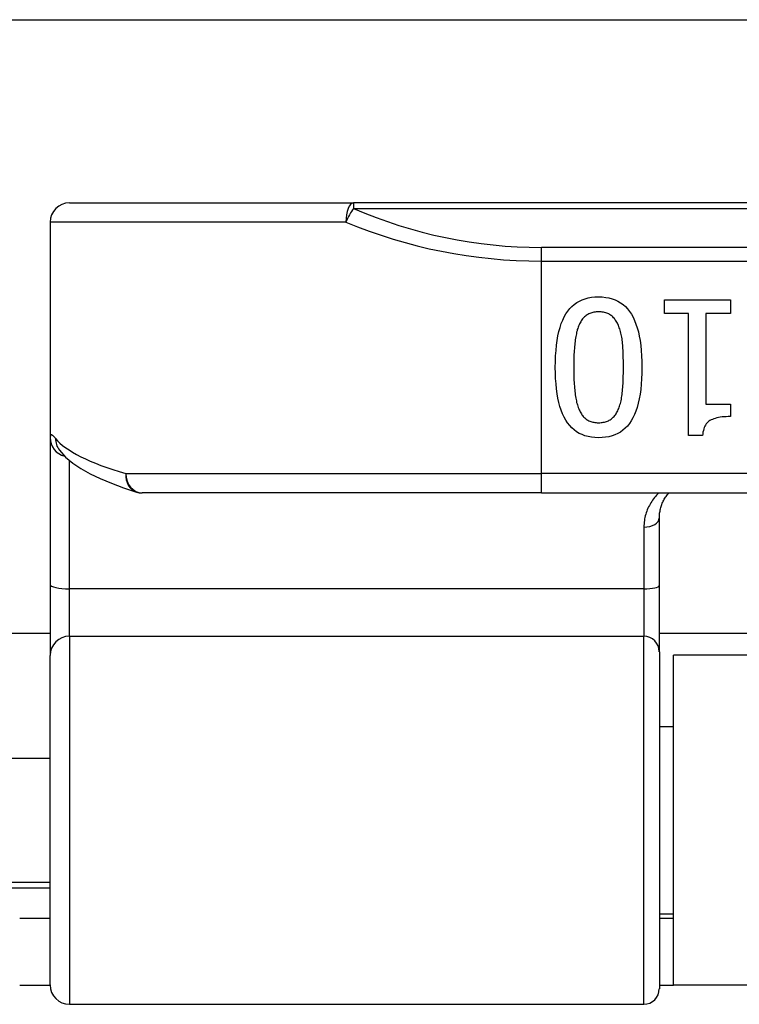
# Model space of a CAD drawing. Header units: inches. Extents: x 12 to 399, y 35 to 188.
# Tile 8 of 151: x 15.127 to 15.86, y 102.73 to 103.732. Entities that reach past the tile are written whole.
import ezdxf

# ---------------------------------------------------------------- set-up
doc = ezdxf.new("R2010")
doc.units = ezdxf.units.IN
doc.header["$MEASUREMENT"] = 0
doc.layers.add('Visible Edges(ANSI)', color=7, linetype='Continuous', lineweight=25)
doc.layers.add('Visible Tangent Edges(ANSI)', color=7, linetype='Continuous', lineweight=25)

msp = doc.modelspace()

# ---------------------------------------------------------------- linework, layer by layer
at = {"layer": 'Visible Edges(ANSI)'}
for p, q in [((13.0918, 103.7322), (53.0278, 103.7322)), ((15.178, 103.5457), (15.4672, 103.5457)), ((17.3494, 103.5457), (15.4672, 103.5457)), ((15.1583, 103.526), (15.1583, 103.3066)), ((15.7836, 103.4331), (15.7836, 103.4471)), ((15.7836, 103.4471), (15.8508, 103.4471)), ((15.8508, 103.4471), (15.8508, 103.4331)), ((15.8081, 103.4331), (15.7836, 103.4331)), ((15.8081, 103.3089), (15.8081, 103.4331)), ((15.8258, 103.4331), (15.8258, 103.3407)), ((15.8508, 103.4331), (15.8258, 103.4331)), ((15.8258, 103.3407), (15.8508, 103.3407)), ((15.8508, 103.3407), (15.8508, 103.3281)), ((15.8224, 103.3089), (15.8081, 103.3089)), ((15.1583, 103.3066), (15.1583, 103.1571)), ((15.1674, 103.2943), (15.1677, 103.2939)), ((15.6583, 103.2504), (15.252, 103.2504)), ((15.6583, 103.2504), (17.1583, 103.2504)), ((15.7784, 103.1562), (15.7784, 103.2247)), ((15.1583, 103.1571), (15.1583, 103.0848)), ((15.7784, 103.0887), (15.7784, 103.1562)), ((15.1583, 103.1072), (13.0918, 103.1072)), ((17.0382, 103.1072), (15.7784, 103.1072)), ((15.7784, 103.0887), (15.7784, 102.7455)), ((15.1583, 102.7494), (15.1583, 103.0848)), ((15.7928, 102.7492), (15.7928, 103.0852)), ((17.0238, 103.0852), (15.7928, 103.0852)), ((15.7784, 103.0127), (15.7928, 103.0127)), ((15.0048, 102.9802), (15.1583, 102.9802)), ((15.0048, 102.8542), (15.1583, 102.8542)), ((15.1583, 102.8172), (15.1273, 102.8172)), ((15.7784, 102.8217), (15.7928, 102.8217)), ((15.7928, 102.8172), (15.7784, 102.8172)), ((15.1273, 102.7492), (15.1583, 102.7492)), ((15.7784, 102.7492), (15.7928, 102.7492)), ((17.0238, 102.7492), (15.7928, 102.7492)), ((15.178, 102.7297), (15.7626, 102.7297))]:
    msp.add_line(p, q, dxfattribs=at)
at = {"layer": 'Visible Edges(ANSI)', "flags": 128}
for points in [[(15.6725, 103.3782), (15.6726, 103.3843), (15.6728, 103.3901), (15.6732, 103.3955), (15.6737, 103.4008), (15.6744, 103.4057), (15.6752, 103.4104), (15.6762, 103.4148), (15.6773, 103.4189), (15.6786, 103.4228), (15.68, 103.4263), (15.6816, 103.4296), (15.6833, 103.4327), (15.6852, 103.4355), (15.6872, 103.438), (15.6894, 103.4403), (15.6918, 103.4423), (15.6943, 103.4441), (15.697, 103.4457), (15.6998, 103.447), (15.7028, 103.4481), (15.706, 103.449), (15.7093, 103.4496), (15.7128, 103.4499), (15.7165, 103.45)], [(15.7165, 103.45), (15.7202, 103.4499), (15.7238, 103.4495), (15.7271, 103.4489), (15.7303, 103.4481), (15.7334, 103.447), (15.7362, 103.4456), (15.7389, 103.444), (15.7415, 103.4422), (15.7438, 103.4401), (15.746, 103.4378), (15.7481, 103.4352), (15.7499, 103.4323), (15.7516, 103.4293), (15.7532, 103.4259), (15.7546, 103.4223), (15.7559, 103.4185), (15.757, 103.4144), (15.7579, 103.41), (15.7588, 103.4054), (15.7594, 103.4005), (15.7599, 103.3953), (15.7603, 103.3899), (15.7605, 103.3843), (15.7606, 103.3784)], [(15.7165, 103.4347), (15.7152, 103.4347), (15.714, 103.4346), (15.7129, 103.4345), (15.7117, 103.4343), (15.7106, 103.4341), (15.7096, 103.4338), (15.7085, 103.4335), (15.7075, 103.4331), (15.7066, 103.4327), (15.7057, 103.4322), (15.7048, 103.4317), (15.7039, 103.4311), (15.7031, 103.4305), (15.7023, 103.4298), (15.7016, 103.4291), (15.7009, 103.4283), (15.7002, 103.4275), (15.6995, 103.4266), (15.6989, 103.4256), (15.6983, 103.4247), (15.6977, 103.4236), (15.6972, 103.4225), (15.6967, 103.4214), (15.6962, 103.4202)], [(15.7372, 103.4199), (15.7367, 103.4211), (15.7362, 103.4222), (15.7357, 103.4233), (15.7351, 103.4243), (15.7345, 103.4253), (15.7339, 103.4262), (15.7332, 103.4271), (15.7326, 103.428), (15.7318, 103.4288), (15.7311, 103.4295), (15.7303, 103.4302), (15.7295, 103.4309), (15.7287, 103.4315), (15.7278, 103.4321), (15.7268, 103.4326), (15.7258, 103.433), (15.7248, 103.4334), (15.7238, 103.4338), (15.7227, 103.4341), (15.7215, 103.4343), (15.7203, 103.4345), (15.7191, 103.4346), (15.7178, 103.4347), (15.7165, 103.4347)], [(15.6962, 103.4202), (15.6957, 103.4191), (15.6953, 103.4179), (15.6949, 103.4166), (15.6946, 103.4153), (15.6942, 103.4139), (15.6939, 103.4125), (15.6936, 103.411), (15.6933, 103.4095), (15.693, 103.4079), (15.6928, 103.4063), (15.6926, 103.4046), (15.6924, 103.4029), (15.6922, 103.4011), (15.692, 103.3993), (15.6919, 103.3974), (15.6918, 103.3955), (15.6916, 103.3935), (15.6915, 103.3915), (15.6915, 103.3894), (15.6914, 103.3873), (15.6913, 103.3851), (15.6913, 103.3829), (15.6913, 103.3806), (15.6913, 103.3782)], [(15.7418, 103.3784), (15.7418, 103.3807), (15.7418, 103.3831), (15.7418, 103.3853), (15.7417, 103.3875), (15.7417, 103.3896), (15.7416, 103.3917), (15.7415, 103.3937), (15.7414, 103.3956), (15.7413, 103.3974), (15.7412, 103.3992), (15.7411, 103.4009), (15.7409, 103.4026), (15.7408, 103.4042), (15.7406, 103.4058), (15.7404, 103.4073), (15.7401, 103.4088), (15.7399, 103.4103), (15.7396, 103.4118), (15.7392, 103.4132), (15.7389, 103.4146), (15.7385, 103.416), (15.7381, 103.4173), (15.7376, 103.4186), (15.7372, 103.4199)], [(15.7165, 103.3066), (15.7128, 103.3067), (15.7093, 103.307), (15.7059, 103.3077), (15.7027, 103.3085), (15.6997, 103.3097), (15.6968, 103.311), (15.6941, 103.3126), (15.6916, 103.3145), (15.6892, 103.3166), (15.6871, 103.319), (15.685, 103.3216), (15.6832, 103.3244), (15.6815, 103.3275), (15.6799, 103.3309), (15.6785, 103.3345), (15.6772, 103.3383), (15.6761, 103.3424), (15.6752, 103.3468), (15.6743, 103.3514), (15.6737, 103.3563), (15.6732, 103.3614), (15.6728, 103.3668), (15.6726, 103.3724), (15.6725, 103.3782)], [(15.6913, 103.3782), (15.6913, 103.3759), (15.6913, 103.3736), (15.6913, 103.3714), (15.6914, 103.3692), (15.6915, 103.3671), (15.6915, 103.365), (15.6916, 103.363), (15.6918, 103.361), (15.6919, 103.3591), (15.692, 103.3572), (15.6922, 103.3554), (15.6924, 103.3536), (15.6926, 103.3519), (15.6928, 103.3502), (15.693, 103.3486), (15.6933, 103.347), (15.6936, 103.3455), (15.6939, 103.344), (15.6942, 103.3426), (15.6946, 103.3412), (15.695, 103.3399), (15.6954, 103.3386), (15.6958, 103.3373), (15.6963, 103.3361)], [(15.7606, 103.3784), (15.7605, 103.3723), (15.7603, 103.3665), (15.7599, 103.361), (15.7594, 103.3557), (15.7587, 103.3508), (15.7579, 103.3461), (15.7569, 103.3417), (15.7558, 103.3375), (15.7545, 103.3337), (15.7531, 103.3301), (15.7515, 103.3268), (15.7498, 103.3238), (15.7479, 103.321), (15.7459, 103.3185), (15.7437, 103.3163), (15.7413, 103.3142), (15.7388, 103.3124), (15.7361, 103.3109), (15.7332, 103.3095), (15.7302, 103.3085), (15.727, 103.3076), (15.7237, 103.307), (15.7202, 103.3067), (15.7165, 103.3066)], [(15.737, 103.3364), (15.7375, 103.3376), (15.7379, 103.3388), (15.7383, 103.3401), (15.7387, 103.3415), (15.7391, 103.3429), (15.7394, 103.3443), (15.7397, 103.3458), (15.74, 103.3474), (15.7402, 103.349), (15.7405, 103.3506), (15.7407, 103.3524), (15.7408, 103.3541), (15.741, 103.3559), (15.7411, 103.3578), (15.7413, 103.3597), (15.7414, 103.3616), (15.7415, 103.3635), (15.7416, 103.3655), (15.7417, 103.3676), (15.7417, 103.3697), (15.7418, 103.3718), (15.7418, 103.3739), (15.7418, 103.3761), (15.7418, 103.3784)], [(15.6963, 103.3361), (15.6968, 103.335), (15.6973, 103.3339), (15.6978, 103.3328), (15.6984, 103.3318), (15.699, 103.3309), (15.6996, 103.33), (15.7002, 103.3291), (15.7009, 103.3283), (15.7016, 103.3275), (15.7024, 103.3268), (15.7031, 103.3261), (15.7039, 103.3255), (15.7048, 103.3249), (15.7056, 103.3244), (15.7065, 103.3239), (15.7075, 103.3235), (15.7085, 103.3231), (15.7095, 103.3228), (15.7106, 103.3225), (15.7117, 103.3223), (15.7128, 103.3221), (15.714, 103.322), (15.7152, 103.3219), (15.7165, 103.3218)], [(15.7165, 103.3218), (15.7178, 103.3219), (15.719, 103.322), (15.7202, 103.3221), (15.7213, 103.3223), (15.7224, 103.3225), (15.7235, 103.3228), (15.7246, 103.3231), (15.7256, 103.3235), (15.7265, 103.3239), (15.7274, 103.3244), (15.7283, 103.3249), (15.7292, 103.3255), (15.73, 103.3261), (15.7308, 103.3268), (15.7315, 103.3275), (15.7323, 103.3283), (15.733, 103.3291), (15.7336, 103.33), (15.7343, 103.3309), (15.7349, 103.3319), (15.7355, 103.333), (15.736, 103.334), (15.7365, 103.3352), (15.737, 103.3364)], [(15.8508, 103.3281), (15.8485, 103.3281), (15.8463, 103.328), (15.8442, 103.3279), (15.8422, 103.3277), (15.8403, 103.3274), (15.8385, 103.3271), (15.8368, 103.3267), (15.8352, 103.3263), (15.8338, 103.3258), (15.8324, 103.3253), (15.8311, 103.3247), (15.8299, 103.3241), (15.8289, 103.3234), (15.8279, 103.3225), (15.827, 103.3216), (15.8261, 103.3206), (15.8254, 103.3195), (15.8247, 103.3183), (15.8241, 103.317), (15.8236, 103.3155), (15.8232, 103.314), (15.8228, 103.3124), (15.8225, 103.3107), (15.8224, 103.3089)], [(15.1677, 103.2939), (15.174, 103.2869), (15.1814, 103.2807), (15.1897, 103.2751), (15.199, 103.2699), (15.2093, 103.2649), (15.2206, 103.2602), (15.2329, 103.2556), (15.2463, 103.2513)], [(15.7784, 103.2247), (15.7784, 103.2259), (15.7785, 103.2271), (15.7786, 103.2284), (15.7787, 103.2296), (15.7789, 103.2308), (15.7791, 103.2319), (15.7793, 103.2331), (15.7796, 103.2343), (15.7799, 103.2354), (15.7802, 103.2365), (15.7806, 103.2376), (15.781, 103.2387), (15.7814, 103.2398), (15.7819, 103.2409), (15.7824, 103.2419), (15.7829, 103.2429), (15.7834, 103.2439), (15.784, 103.2449), (15.7846, 103.2459), (15.7852, 103.2468), (15.7859, 103.2478), (15.7866, 103.2487), (15.7873, 103.2496), (15.788, 103.2504)]]:
    msp.add_lwpolyline(points, dxfattribs=at)
at = {"layer": 'Visible Edges(ANSI)'}
for centre, radius, start, end in [((15.178, 103.526), 0.0197, 90, 180), ((15.252, 103.2701), 0.0197, 252.9585, 270), ((15.178, 102.7494), 0.0197, 180, 270), ((15.7626, 102.7455), 0.0157, 270, 0)]:
    msp.add_arc(centre, radius, start, end, dxfattribs=at)
at = {"layer": 'Visible Tangent Edges(ANSI)'}
for p, q in [((15.4672, 103.5457), (15.4672, 103.5399)), ((15.4672, 103.5399), (17.3494, 103.5399)), ((15.4594, 103.526), (15.1583, 103.526)), ((15.6583, 103.4864), (15.6583, 103.5003)), ((17.1583, 103.5003), (15.6583, 103.5003)), ((15.6583, 103.2701), (15.6583, 103.4864)), ((15.6583, 103.4864), (17.1583, 103.4864)), ((15.178, 103.1527), (15.178, 103.2834)), ((15.2354, 103.2701), (15.6583, 103.2701)), ((17.1583, 103.2701), (15.6583, 103.2701)), ((15.6583, 103.2504), (15.6583, 103.2701)), ((15.7626, 103.2155), (15.7626, 103.1527)), ((15.7626, 103.1527), (15.178, 103.1527)), ((15.178, 103.1044), (15.178, 103.1527)), ((15.7626, 103.1527), (15.7626, 103.1044)), ((15.178, 103.1044), (15.178, 102.7297)), ((15.178, 103.1044), (15.7626, 103.1044)), ((15.7626, 102.7297), (15.7626, 103.1044)), ((15.0048, 102.8482), (15.1583, 102.8482))]:
    msp.add_line(p, q, dxfattribs=at)
at = {"layer": 'Visible Tangent Edges(ANSI)', "flags": 128}
for points in [[(15.1638, 103.3059), (15.1634, 103.3064), (15.163, 103.3069), (15.1625, 103.3074), (15.1622, 103.3078), (15.1618, 103.3082), (15.1614, 103.3085), (15.1611, 103.3088), (15.1608, 103.309), (15.1605, 103.3092), (15.1602, 103.3093), (15.1599, 103.3094), (15.1597, 103.3095), (15.1595, 103.3095), (15.1593, 103.3094), (15.1591, 103.3094), (15.1589, 103.3092), (15.1588, 103.3091), (15.1587, 103.3088), (15.1586, 103.3086), (15.1585, 103.3083), (15.1584, 103.3079), (15.1584, 103.3075), (15.1583, 103.3071), (15.1583, 103.3066)], [(15.7779, 103.2504), (15.7767, 103.2493), (15.7756, 103.2481), (15.7745, 103.2469), (15.7735, 103.2456), (15.7725, 103.2444), (15.7715, 103.2431), (15.7706, 103.2418), (15.7698, 103.2404), (15.7689, 103.239), (15.7682, 103.2376), (15.7674, 103.2362), (15.7668, 103.2347), (15.7661, 103.2333), (15.7655, 103.2318), (15.765, 103.2302), (15.7645, 103.2287), (15.7641, 103.2271), (15.7637, 103.2255), (15.7634, 103.2239), (15.7631, 103.2222), (15.7629, 103.2206), (15.7628, 103.2189), (15.7627, 103.2172), (15.7626, 103.2155)]]:
    msp.add_lwpolyline(points, dxfattribs=at)
at = {"layer": 'Visible Tangent Edges(ANSI)'}
msp.add_arc((15.6583, 103.9806), 0.4803, 246.5561, 270, dxfattribs=at)
for centre, major_axis, ratio, start_param, end_param in [((15.4672, 103.526), (0, 0.0197), 0.39785, 0, 1.570796), ((15.4672, 103.526), (0.0078, 0.0181), 0.369668, 0.864875, 1.72975), ((15.6583, 103.9667), (0.5, 0), 0.96063, 4.303216, 4.712389), ((15.178, 103.3066), (-0.0197, 0), 0.985236, 0, 1.320384), ((15.1833, 103.3059), (-0.0156, -0.012), 0.971402, 5.610492, 6.283185), ((15.6583, 103.3196), (-0.5, 0), 0.185699, 0.148494, 0.562654), ((15.252, 103.2701), (-0.0058, -0.0188), 0.834757, 4.962887, 6.283185), ((15.252, 103.2701), (0, -0.0197), 0.845842, 4.712389, 6.283185), ((15.7626, 103.2247), (0.0157, 0), 0.580671, 4.712389, 6.283185), ((15.178, 103.1571), (-0.0197, 0), 0.225879, 0, 1.570796), ((15.7626, 103.1562), (0.0157, 0), 0.225879, 4.712389, 6.283185), ((15.178, 103.0848), (-0.0197, 0), 0.998608, 4.712389, 6.283185), ((15.7626, 103.0887), (0.0157, 0), 0.998608, 0, 1.570796)]:
    msp.add_ellipse(centre, major_axis=major_axis, ratio=ratio, start_param=start_param, end_param=end_param, dxfattribs=at)

doc.saveas('drawing.dxf')
